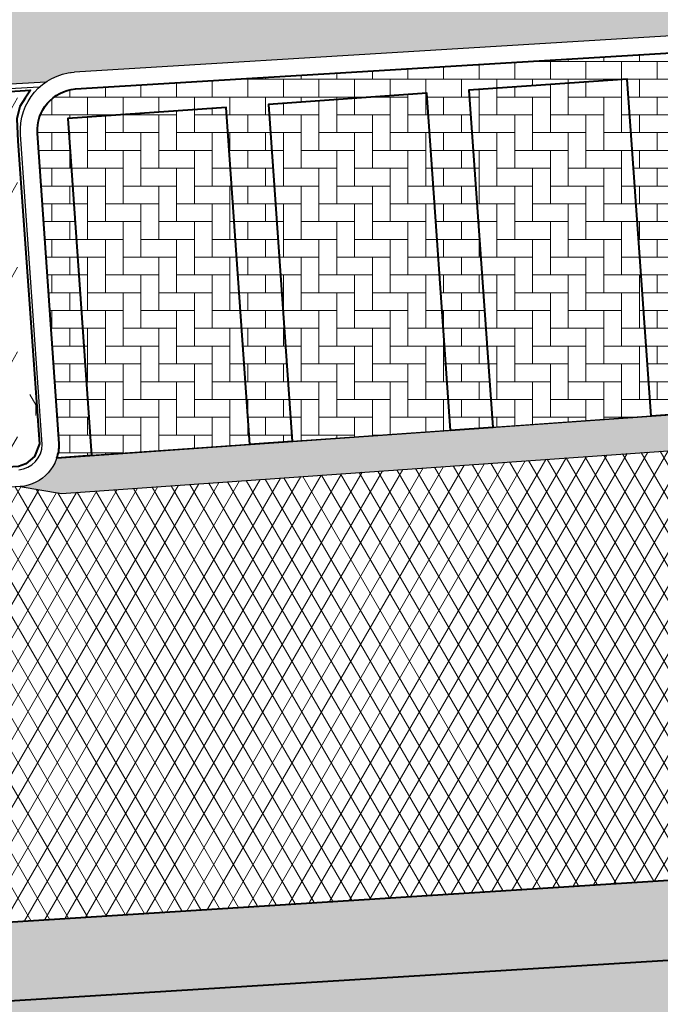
# Model space of a CAD drawing. Header units: metres. Extents: x -1 to 162893, y -2 to 502950.
# Tile 40 of 107: x 162402 to 162410, y 502739 to 502751. Entities that reach past the tile are written whole.
import ezdxf

# ---------------------------------------------------------------- set-up
doc = ezdxf.new("R2010")
doc.units = ezdxf.units.M
for name, color, linetype, lineweight, true_color in [('V-BH-GR-BEPLANTING_CULTUUR-A', 92, 'Continuous', 40, 0x00bd00), ('V-BH-VH-VERHARDING_BETONSTRAATSTEEN-A-Grijs-omranding', 253, 'Continuous', 40, 0x828282), ('V-BH-VH-VERHARDING_BETONSTRAATSTEEN-A-Grijs-opritjes', 253, 'Continuous', 40, 0x828282), ('V-WE-VH-VERHARDING_ASFALT-A', 252, 'Continuous', 13, 0x696969), ('V-WE-VH-VERHARDING_BETONSTRAATSTEEN_KF_ELLEBOOG_GRIJS-A', 254, 'Continuous', 13, 0xbebebe), ('V-WE-VH-VERHARDING_TEGEL_300x300x45_GRIJS-A', 253, 'Continuous', 13, 0x828282), ('V-WE-VH-VERHARDING_TEGEL_300x300x60_GRIJS-A', 15, 'Continuous', 13, 0x815656)]:
    doc.layers.add(name, color=color, linetype=linetype, lineweight=lineweight, true_color=true_color)
for name, color, linetype, lineweight in [('V-BH-VH-KANTOPSLUITING_OPSLUITBAND_60X200-G', 150, 'Continuous', 30), ('V-BH-VH-KANTOPSLUITING_TROTTOIRBAND_180 200-G', 6, 'Continuous', 30), ('V-BH-VH-KANTOPSLUITING_VOORKANTBAND-G', 2, 'Continuous', 30), ('V-BH-VH-MATERIAALGRENS-G', 7, 'Continuous', 30), ('V-WE-GR-BEPLANTING-A-250', 92, 'Continuous', 18), ('V-WE-VH-GESLOTENVERHARDING_ASFALT-A-200', 12, 'Continuous', 18), ('V-WE-VH-GOOT_BSS_DIKFORMAAT_6STREK-G', 5, 'Continuous', 30), ('V-WE-VH-OPENVERHARDING_BETONSTRAATSTEEN-A', 92, 'Continuous', 18), ('V-WE-VH-OPENVERHARDING_TEGEL-A', 92, 'Continuous', 18), ('V01-WE-VH-OPENVERHARDING_TEGEL-A', 92, 'Continuous', 18)]:
    doc.layers.add(name, color=color, linetype=linetype, lineweight=lineweight)
doc.layers.add('X01-XX-AL-HULPLIJN 01-G', color=1, linetype='Continuous', lineweight=18, true_color=0xff0000, plot=False)
pattern_1 = [(0, (0, 0), (0.3, 0.15), [0.3, -0.3]), (90, (0, 0), (-0.3, 1.83697019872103e-17), [])]
pattern_2 = [(90, (0, 0), (-0.21, 0.21), [0.21, -0.21]), (180, (0, 0), (-2.571758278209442e-17, -0.21), [])]

msp = doc.modelspace()

# ---------------------------------------------------------------- hatches: boundary and pattern name
at = {"layer": 'V-WE-GR-BEPLANTING-A-250'}
h = msp.add_hatch(dxfattribs=at)
h.set_pattern_fill('AGR-BEPLANTING_SOORT_01-SO', color=256, scale=0.5, pattern_type=2)
h.set_pattern_definition([(59.99999999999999, (162509.3585818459, 502748.5254328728), (-0.2886752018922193, 0.4999998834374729), [0.144338, -0.433013]), (120, (162509.3585818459, 502748.5254328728), (-0.5773502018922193, -1.165625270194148e-07), [0.144338, -0.433013]), (270, (162509.3585818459, 502748.5254328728), (0.2886749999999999, -0.5), [0.125, -0.875])])
h.paths.add_polyline_path([(162399.9058946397, 502749.59622187), (162402.1985132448, 502749.7419338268), (162402.1348536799, 502749.6457129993), (162402.0711941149, 502749.5494921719), (162402.0357351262, 502749.4047865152), (162402.0469726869, 502749.1401489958), (162402.3026683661, 502745.5671687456), (162402.2425450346, 502745.4153091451), (162402.1418643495, 502745.3307012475), (162402.0545028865, 502745.3000102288), (162401.0953040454, 502745.241839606), (162401.0902423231, 502745.3253043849), (162400.5700667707, 502745.2937583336), (162400.5760597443, 502745.1949377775), (162400.2093313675, 502745.1726975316)])
at = {"layer": 'V-WE-VH-GESLOTENVERHARDING_ASFALT-A-200'}
h = msp.add_hatch(dxfattribs=at)
h.set_pattern_fill('AVH-ASFALT-SO', color=256, scale=0.2, pattern_type=2)
h.set_pattern_definition([(59.99999999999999, (0, 0), (-0.1732050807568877, 0.1), []), (120, (0, 0), (-0.1732050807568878, -0.09999999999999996), [])])
edge = h.paths.add_edge_path()
edge.add_line((162450.0044490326, 502742.921922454), (162449.5548449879, 502742.9127564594))
edge.add_line((162449.5548449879, 502742.9127564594), (162449.5548506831, 502742.9124771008))
edge.add_line((162449.5548506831, 502742.9124771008), (162431.843, 502741.776))
edge.add_line((162431.843, 502741.776), (162430.7020000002, 502741.7050000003))
edge.add_line((162430.7020000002, 502741.7050000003), (162412.9259999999, 502740.6150000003))
edge.add_line((162412.9259999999, 502740.6150000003), (162411.896, 502740.5540000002))
edge.add_line((162411.896, 502740.5540000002), (162401.1750000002, 502739.874))
edge.add_arc((162400.8719744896, 502739.4440618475), 0.5259955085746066, 54.82336456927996, 90.52193220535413)
edge.add_line((162400.8671830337, 502739.9700355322), (162400.656, 502739.9570000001))
edge.add_line((162400.656, 502739.9570000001), (162400.6172191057, 502739.9546924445))
edge.add_line((162400.6172191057, 502739.9546924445), (162400.315, 502744.9479999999))
edge.add_line((162400.315, 502744.9479999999), (162402.0760000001, 502745.0609999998))
edge.add_line((162402.0760000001, 502745.0609999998), (162402.5624986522, 502744.981037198))
edge.add_line((162402.5624986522, 502744.981037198), (162422.1366841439, 502746.3592313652))
edge.add_line((162422.1366841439, 502746.3592313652), (162422.62, 502746.4160000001))
edge.add_line((162422.62, 502746.4160000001), (162424.37, 502746.5399999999))
edge.add_line((162424.37, 502746.5399999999), (162426.286, 502746.6589999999))
edge.add_line((162426.286, 502746.6589999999), (162433.2718239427, 502747.102938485))
edge.add_line((162433.2718239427, 502747.102938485), (162433.2718997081, 502747.1030780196))
edge.add_line((162433.2718997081, 502747.1030780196), (162434.604, 502747.184))
edge.add_line((162434.604, 502747.184), (162436.4699999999, 502747.303))
edge.add_line((162436.4699999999, 502747.303), (162436.9298955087, 502747.3043496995))
edge.add_line((162436.9298955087, 502747.3043496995), (162455.1050392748, 502748.3984890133))
edge.add_line((162455.1050392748, 502748.3984890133), (162455.5539999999, 502748.4919999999))
edge.add_line((162455.5539999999, 502748.4919999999), (162455.6176158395, 502747.4940255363))
edge.add_line((162455.6176158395, 502747.4940255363), (162455.6812509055, 502746.4960523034))
edge.add_line((162455.6812509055, 502746.4960523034), (162455.7448607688, 502745.4980774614))
edge.add_line((162455.7448607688, 502745.4980774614), (162455.8084633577, 502744.500102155))
edge.add_line((162455.8084633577, 502744.500102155), (162455.8859019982, 502743.2852822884))
edge.add_line((162455.8859019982, 502743.2852822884), (162455.842, 502743.283))
edge.add_line((162455.842, 502743.283), (162455.543, 502743.2669999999))
edge.add_line((162455.543, 502743.2669999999), (162450.63598493, 502742.9346868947))
edge.add_line((162450.63598493, 502742.9346868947), (162450.0044490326, 502742.921922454))
at = {"layer": 'V-WE-VH-GOOT_BSS_DIKFORMAAT_6STREK-G'}
h = msp.add_hatch(dxfattribs=at)
h.set_pattern_fill('AVH-BSS_DIKFORMAAT_HALFST', color=256, angle=90, pattern_type=2)
h.set_pattern_definition([(90, (0, 0), (-0.1035, 0.207), [0.069, -0.069]), (180, (0, 0), (-8.450062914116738e-18, -0.069), [])])
edge = h.paths.add_edge_path()
edge.add_line((162402.0760000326, 502745.0610000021), (162402.5624986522, 502744.981037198))
edge.add_line((162402.5624986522, 502744.981037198), (162422.1366841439, 502746.3592313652))
edge.add_line((162422.1366841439, 502746.3592313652), (162422.6199999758, 502746.4159999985))
edge.add_arc((162422.567219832, 502746.8653586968), 0.4524477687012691, 190.9820700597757, 276.6990729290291, ccw=False)
edge.add_line((162422.1230578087, 502746.7791665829), (162415.1217221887, 502746.2863563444))
edge.add_line((162415.1217221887, 502746.2863563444), (162411.8837630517, 502746.05837565))
edge.add_line((162411.8837630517, 502746.05837565), (162402.9175293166, 502745.4270742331))
edge.add_line((162402.9175293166, 502745.4270742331), (162402.5083573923, 502745.3982649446))
edge.add_arc((162402.0322286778, 502745.5628758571), 0.5037810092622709, 274.9844675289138, 340.92831174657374, ccw=False)
at = {"layer": 'V-WE-VH-OPENVERHARDING_BETONSTRAATSTEEN-A'}
h = msp.add_hatch(dxfattribs=at)
h.set_pattern_fill('AVH-BSS_KEIFORMAAT_HALFST', color=256, scale=2, angle=90, pattern_type=2)
h.set_pattern_definition(pattern_2)
edge = h.paths.add_edge_path()
edge.add_arc((162402.032228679, 502745.562875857), 0.5037810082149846, 340.9283117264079, 360.3553158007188)
edge.add_line((162402.5360000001, 502745.5659999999), (162402.28, 502749.234))
edge.add_arc((162402.7666848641, 502749.2696290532), 0.4879872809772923, 94.66464819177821, 184.1870198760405, ccw=False)
edge.add_line((162402.727, 502749.7560000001), (162411.515, 502750.29))
edge.add_arc((162411.5828147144, 502749.8130108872), 0.481785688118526, 5.9556135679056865, 98.09165369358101, ccw=False)
edge.add_line((162412.0619999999, 502749.8630000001), (162412.236, 502746.5920000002))
edge.add_arc((162412.7344301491, 502746.6185306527), 0.4991357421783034, 183.0468888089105, 272.8215128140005)
edge.add_line((162412.759, 502746.1200000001), (162411.8837630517, 502746.0583756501))
edge.add_line((162411.8837630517, 502746.0583756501), (162411.6035468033, 502750.0382247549))
edge.add_line((162411.6035468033, 502750.0382247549), (162409.7360623, 502749.906737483))
edge.add_line((162409.7360623, 502749.906737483), (162410.0162785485, 502745.9268883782))
edge.add_line((162410.0162785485, 502745.9268883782), (162409.5175133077, 502745.8917709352))
edge.add_line((162409.5175133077, 502745.8917709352), (162409.2372970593, 502749.87162004))
edge.add_line((162409.2372970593, 502749.87162004), (162407.3698125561, 502749.7401327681))
edge.add_line((162407.3698125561, 502749.7401327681), (162407.6500288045, 502745.7602836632))
edge.add_line((162407.6500288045, 502745.7602836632), (162407.1512635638, 502745.7251662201))
edge.add_line((162407.1512635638, 502745.7251662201), (162406.8710473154, 502749.705015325))
edge.add_line((162406.8710473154, 502749.705015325), (162405.0035628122, 502749.5735280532))
edge.add_line((162405.0035628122, 502749.5735280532), (162405.2837790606, 502745.5936789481))
edge.add_line((162405.2837790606, 502745.5936789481), (162404.7850138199, 502745.5585615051))
edge.add_line((162404.7850138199, 502745.5585615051), (162404.5047975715, 502749.5384106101))
edge.add_line((162404.5047975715, 502749.5384106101), (162402.6373130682, 502749.4069233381))
edge.add_line((162402.6373130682, 502749.4069233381), (162402.9175293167, 502745.4270742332))
edge.add_line((162402.9175293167, 502745.4270742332), (162402.5083573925, 502745.3982649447))
edge = h.paths.add_edge_path()
edge.add_arc((162414.1903492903, 502746.6709323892), 0.4491496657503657, 275.2867040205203, 368.9748315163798)
edge.add_line((162414.634, 502746.741), (162414.4280000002, 502750.0249999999))
edge.add_arc((162414.9094137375, 502750.0205660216), 0.4814341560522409, 90.04923913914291, 179.4723020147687, ccw=False)
edge.add_line((162414.909, 502750.5019999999), (162421.3589999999, 502750.9029999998))
edge.add_arc((162421.4001541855, 502750.4024953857), 0.5021937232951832, 5.542579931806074, 94.70059308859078, ccw=False)
edge.add_line((162421.8999999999, 502750.4509999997), (162422.099, 502746.898))
edge.add_arc((162422.6234681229, 502746.9423265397), 0.5263379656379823, 184.8309937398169, 198.0586794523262)
edge.add_line((162422.1230578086, 502746.7791665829), (162422.1071854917, 502746.7781941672))
edge.add_line((162422.1071854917, 502746.7781941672), (162421.7217061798, 502746.7510530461))
edge.add_line((162421.7217061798, 502746.7510530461), (162421.4414899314, 502750.7309021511))
edge.add_line((162421.4414899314, 502750.7309021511), (162419.5740054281, 502750.5994148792))
edge.add_line((162419.5740054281, 502750.5994148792), (162419.8542216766, 502746.6195657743))
edge.add_line((162419.8542216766, 502746.6195657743), (162419.3554564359, 502746.5844483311))
edge.add_line((162419.3554564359, 502746.5844483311), (162419.0752401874, 502750.5642974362))
edge.add_line((162419.0752401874, 502750.5642974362), (162417.2077556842, 502750.4328101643))
edge.add_line((162417.2077556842, 502750.4328101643), (162417.4879719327, 502746.4529610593))
edge.add_line((162417.4879719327, 502746.4529610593), (162416.9892066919, 502746.417843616))
edge.add_line((162416.9892066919, 502746.417843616), (162416.7089904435, 502750.3976927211))
edge.add_line((162416.7089904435, 502750.3976927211), (162414.8415059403, 502750.2662054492))
edge.add_line((162414.8415059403, 502750.2662054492), (162415.1217221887, 502746.2863563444))
edge.add_line((162415.1217221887, 502746.2863563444), (162414.2317337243, 502746.2236933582))
h = msp.add_hatch(dxfattribs=at)
h.set_pattern_fill('AVH-BSS_KEIFORMAAT_HALFST', color=256, scale=2, angle=90, pattern_type=2)
h.set_pattern_definition(pattern_2)
edge = h.paths.add_edge_path()
edge.add_arc((162400.8469107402, 502739.4255290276), 0.5556696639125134, 9.474808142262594, 53.8118048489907)
edge.add_line((162401.175, 502739.8740000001), (162411.8960000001, 502740.5540000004))
edge.add_arc((162411.9483151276, 502740.0212458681), 0.5353165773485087, 95.60832227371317, 180.13334731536)
edge.add_line((162411.413, 502740.0200000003), (162411.441, 502739.5740000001))
edge.add_line((162411.441, 502739.5740000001), (162401.4308416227, 502738.9558428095))
edge.add_line((162401.4308416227, 502738.9558428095), (162401.3949999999, 502739.5169999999))
edge = h.paths.add_edge_path()
edge.add_arc((162412.9383337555, 502740.1065360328), 0.5086135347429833, 5.01530878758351, 91.38954504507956)
edge.add_line((162412.9259999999, 502740.6150000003), (162430.7020000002, 502741.7050000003))
edge.add_arc((162430.7323671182, 502741.2381599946), 0.4678266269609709, 93.72174594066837, 177.5661170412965)
edge.add_line((162430.2649625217, 502741.2580269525), (162430.291, 502740.727))
edge.add_line((162430.291, 502740.727), (162413.482, 502739.6690000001))
edge.add_line((162413.482, 502739.6690000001), (162413.445, 502740.1510000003))
edge = h.paths.add_edge_path()
edge.add_arc((162449.5887755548, 502742.4134188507), 0.4999999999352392, 93.89000072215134, 183.418230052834)
edge.add_line((162449.089665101, 502742.3836068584), (162449.121, 502741.8590000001))
edge.add_line((162449.121, 502741.8590000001), (162432.376, 502740.8520000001))
edge.add_line((162432.376, 502740.8520000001), (162432.3475, 502741.4080000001))
edge.add_line((162432.3475, 502741.4080000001), (162432.317, 502741.5030000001))
edge.add_line((162432.317, 502741.5030000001), (162432.2, 502741.649))
edge.add_line((162432.2, 502741.649), (162432.054, 502741.738))
edge.add_line((162432.054, 502741.738), (162431.843, 502741.776))
edge.add_line((162431.843, 502741.776), (162449.5548506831, 502742.9124771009))
edge.add_line((162449.5548506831, 502742.9124771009), (162449.5548549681, 502742.9122669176))
edge = h.paths.add_edge_path()
edge.add_arc((162450.6460887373, 502742.4347889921), 0.4999999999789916, 4.417509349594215, 91.15788985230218)
edge.add_line((162450.6359849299, 502742.9346868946), (162455.543, 502743.2669999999))
edge.add_line((162455.543, 502743.2669999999), (162455.36, 502743.2039999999))
edge.add_line((162455.36, 502743.2039999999), (162455.217, 502743.0739999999))
edge.add_line((162455.217, 502743.0739999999), (162455.139, 502742.906))
edge.add_line((162455.139, 502742.906), (162455.133, 502742.7059999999))
edge.add_line((162455.133, 502742.7059999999), (162455.1649999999, 502742.279))
edge.add_line((162455.1649999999, 502742.279), (162451.1537035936, 502742.0395496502))
edge.add_line((162451.1537035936, 502742.0395496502), (162451.1446033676, 502742.4733008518))
at = {"layer": 'V-WE-VH-OPENVERHARDING_TEGEL-A'}
h = msp.add_hatch(dxfattribs=at)
h.set_pattern_fill('AVH-TEGEL_300X300_HALFST', color=256, pattern_type=2)
h.set_pattern_definition(pattern_1)
h.paths.add_polyline_path([(162411.441, 502739.5739999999), (162411.475, 502739.07), (162413.499, 502739.1989999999), (162413.482, 502739.6690000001), (162430.291, 502740.727), (162430.316, 502740.228), (162432.408, 502740.3357173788), (162432.376, 502740.852), (162449.121, 502741.8589999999), (162449.1350578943, 502741.4615992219), (162451.1644383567, 502741.5278902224), (162451.1537035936, 502742.0395496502), (162455.3646676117, 502742.2909189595), (162455.5050442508, 502739.5314379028), (162455.499, 502739.531), (162455.545, 502738.7459999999), (162451.323, 502738.481), (162451.061, 502738.465), (162451.035, 502738.923), (162449.495, 502738.868), (162449.529, 502738.3679999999), (162449.257, 502738.351), (162445.035, 502738.086), (162442.969, 502737.9559999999), (162438.748, 502737.692), (162436.682, 502737.562), (162432.46, 502737.297), (162430.394, 502737.167), (162426.172, 502736.902), (162425.8870031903, 502736.8840669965), (162425.8870031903, 502737.2084946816), (162425.0869968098, 502737.2084946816), (162425.0869968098, 502736.8337277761), (162425.02, 502736.8295121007), (162425.02, 502737.2488346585), (162424.22, 502737.2488346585), (162424.22, 502736.7791732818), (162424.106, 502736.772), (162419.885, 502736.5080000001), (162417.819, 502736.378), (162413.597, 502736.113), (162411.531, 502735.983), (162407.31, 502735.7180000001), (162405.244, 502735.588), (162401.4535572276, 502735.3463444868), (162401.2312214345, 502738.9435156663)])
at = {"layer": 'V-WE-VH-VERHARDING_BETONSTRAATSTEEN_KF_ELLEBOOG_GRIJS-A'}
h = msp.add_hatch(dxfattribs=at)
h.set_pattern_fill('AVH-BSS_KEIFORMAAT_ELLEBOOG', color=256, scale=2, pattern_type=2)
h.set_pattern_definition([(0, (0, 0), (0.21, 0.21), [0.63, -0.21]), (270, (0, 0.42), (0.21, 0.21), [0.63, -0.21])])
h.paths.add_polyline_path([(162407.3698125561, 502749.740132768), (162409.2372970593, 502749.8716200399), (162409.5175133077, 502745.891770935), (162407.6500288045, 502745.7602836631)])
h.paths.add_polyline_path([(162405.0035628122, 502749.573528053), (162406.8710473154, 502749.7050153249), (162407.1512635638, 502745.72516622), (162405.2837790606, 502745.5936789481)])
h.paths.add_polyline_path([(162402.6373130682, 502749.4069233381), (162404.5047975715, 502749.5384106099), (162404.7850138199, 502745.5585615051), (162402.9175293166, 502745.4270742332)])
h.paths.add_polyline_path([(162409.7360623, 502749.9067374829), (162411.6035468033, 502750.0382247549), (162411.8837630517, 502746.05837565), (162410.0162785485, 502745.926888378)])
h.paths.add_polyline_path([(162414.8415059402, 502750.2662054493), (162416.7089904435, 502750.3976927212), (162416.9892066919, 502746.4178436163), (162415.1217221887, 502746.2863563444)])
h.paths.add_polyline_path([(162417.2077556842, 502750.4328101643), (162419.0752401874, 502750.5642974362), (162419.3554564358, 502746.5844483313), (162417.4879719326, 502746.4529610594)])
h.paths.add_polyline_path([(162419.5740054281, 502750.5994148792), (162421.4414899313, 502750.7309021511), (162421.7217061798, 502746.7510530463), (162419.8542216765, 502746.6195657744)])
at = {"layer": 'V01-WE-VH-OPENVERHARDING_TEGEL-A'}
h = msp.add_hatch(dxfattribs=at)
h.set_pattern_fill('AVH-TEGEL_300X300_HALFST', color=256, pattern_type=2)
h.set_pattern_definition(pattern_1)
edge = h.paths.add_edge_path()
edge.add_arc((162627.3808135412, 502775.5408340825), 0.5000000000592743, 92.78974867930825, 183.9481949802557)
edge.add_line((162626.8820001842, 502775.5064068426), (162626.882, 502775.5064095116))
edge.add_line((162626.882, 502775.5064095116), (162626.882, 502775.5062649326))
edge.add_arc((162627.4232934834, 502775.5056324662), 0.5412938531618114, 179.9330536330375, 180.0669463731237)
edge.add_line((162626.8819999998, 502775.5049999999), (162626.2, 502787.031))
edge.add_line((162626.2, 502787.031), (162626.1952967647, 502787.1032010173))
edge.add_arc((162626.6942392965, 502787.1357025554), 0.4999999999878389, 183.727029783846, 273.2892340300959)
edge.add_line((162626.7229275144, 502786.6365262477), (162626.6614531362, 502786.6324214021))
edge.add_line((162626.6614531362, 502786.6324214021), (162626.7040000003, 502786.635))
edge.add_line((162626.7040000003, 502786.635), (162627.164, 502786.67))
edge.add_line((162627.164, 502786.67), (162627.803, 502776.062))
edge.add_line((162627.803, 502776.062), (162627.3564780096, 502776.0402415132))
edge = h.paths.add_edge_path()
edge.add_arc((162627.4795028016, 502774.4666394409), 0.4999999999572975, 189.5311365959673, 274.434869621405)
edge.add_line((162627.5181657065, 502773.9681365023), (162627.929, 502774))
edge.add_line((162627.929, 502774), (162628.572, 502763.431))
edge.add_line((162628.572, 502763.431), (162628.1335287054, 502763.4061386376))
edge.add_arc((162628.1618332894, 502762.9069404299), 0.5000000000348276, 93.24520124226, 182.8978858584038)
edge.add_line((162627.6624726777, 502762.8816623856), (162627.662, 502762.891))
edge.add_line((162627.662, 502762.891), (162626.9860000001, 502774.3730000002))
edge.add_arc((162627.4390552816, 502774.4334990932), 0.457076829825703, 187.6060401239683, 188.6541645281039)
edge.add_line((162626.987182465, 502774.3647227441), (162626.988, 502774.359))
edge.add_line((162626.988, 502774.359), (162626.99, 502774.346))
edge.add_line((162626.99, 502774.346), (162626.996, 502774.32))
edge.add_line((162626.996, 502774.32), (162626.999, 502774.306))
edge.add_line((162626.999, 502774.306), (162627.003, 502774.2940000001))
edge.add_line((162627.003, 502774.2940000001), (162627.012, 502774.268))
edge.add_line((162627.012, 502774.268), (162627.0193736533, 502774.2524285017))
edge.add_line((162627.0193736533, 502774.2524285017), (162626.9971923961, 502774.3165528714))
edge.add_arc((162627.4390552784, 502774.4334990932), 0.457076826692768, 192.4768148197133, 194.8243614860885, ccw=False)
edge.add_line((162626.9927730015, 502774.3347501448), (162626.9864049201, 502774.3838476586))
edge = h.paths.add_edge_path()
edge.add_arc((162629.707149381, 502737.8325094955), 0.4999999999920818, 93.52145337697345, 181.2028842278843)
edge.add_line((162629.207259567, 502737.8220131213), (162629.206, 502737.8819999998))
edge.add_line((162629.206, 502737.8819999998), (162627.715, 502761.8439999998))
edge.add_line((162627.715, 502761.8439999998), (162627.7141440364, 502761.8609093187))
edge.add_arc((162628.2135046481, 502761.8861873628), 0.500000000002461, 182.8978858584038, 273.2670969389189)
edge.add_line((162628.242, 502761.3869999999), (162628.696, 502761.4129999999))
edge.add_line((162628.696, 502761.4129999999), (162630.106, 502738.3579999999))
edge.add_line((162630.106, 502738.3579999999), (162629.6764382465, 502738.3315654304))
h.paths.add_polyline_path([(-0.819406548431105, -1.554399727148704), (47.99027967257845, -1.554399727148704), (47.99027967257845, 3.362039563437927), (-0.819406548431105, 3.362039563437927)], flags=9)
h = msp.add_hatch(dxfattribs=at)
h.set_pattern_fill('AVH-TEGEL_300X300_HALFST', color=256, pattern_type=2)
h.set_pattern_definition(pattern_1)
edge = h.paths.add_edge_path()
edge.add_line((162421.34476512, 502751.1025011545), (162414.9021730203, 502750.7019617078))
edge.add_arc((162414.9094137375, 502750.0205660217), 0.6814341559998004, 90.60881941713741, 123.2873066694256)
edge.add_line((162414.5354170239, 502750.5901965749), (162411.8247185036, 502750.4504387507))
edge.add_arc((162411.5828147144, 502749.8130108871), 0.6817856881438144, 69.21825292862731, 97.35593726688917)
edge.add_line((162411.4955236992, 502750.4891854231), (162402.7129780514, 502749.955516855))
edge.add_arc((162402.7666848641, 502749.269629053), 0.6879872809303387, 94.47727412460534, 123.9268273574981)
edge.add_line((162402.3826959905, 502749.8404872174), (162399.786, 502749.6949999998))
edge.add_line((162399.786, 502749.6949999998), (162400.1134737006, 502745.1361460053))
edge.add_line((162400.1134737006, 502745.1361460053), (162398.7222396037, 502745.0517755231))
edge.add_line((162398.7222396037, 502745.0517755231), (162397.9237000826, 502745.0221634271))
edge.add_arc((162398.1843107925, 502750.8417586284), 5.825427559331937, 230.5656825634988, 267.4359171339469, ccw=False)
edge.add_line((162394.4840386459, 502746.3424706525), (162394.4831567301, 502746.3431917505))
edge.add_arc((162394.667423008, 502746.5698669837), 0.2921227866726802, 138.648659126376, 230.8920374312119, ccw=False)
edge.add_line((162394.448134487, 502746.7628650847), (162394.4495975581, 502746.7645274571))
edge.add_line((162394.4495975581, 502746.7645274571), (162394.7815091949, 502747.1589286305))
edge.add_line((162394.7815091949, 502747.1589286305), (162393.4374933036, 502748.1790694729))
edge.add_line((162393.4374933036, 502748.1790694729), (162393.1140118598, 502747.7944421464))
edge.add_line((162393.1140118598, 502747.7944421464), (162393.1121566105, 502747.7920973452))
edge.add_arc((162392.8717481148, 502747.9823129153), 0.3065586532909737, 232.7768958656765, 321.6483147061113, ccw=False)
edge.add_arc((162397.2449506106, 502752.4704380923), 6.57079052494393, 209.166263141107, 226.0703696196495, ccw=False)
edge.add_line((162391.5072759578, 502749.2681923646), (162393.387, 502749.4646163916))
edge.add_line((162393.387, 502749.4646163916), (162393.308, 502750.6039999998))
edge.add_line((162393.308, 502750.6039999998), (162393.3044420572, 502750.6577093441))
edge.add_line((162393.3044420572, 502750.6577093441), (162397.273, 502750.9029999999))
edge.add_line((162397.273, 502750.9029999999), (162422.484, 502752.4529999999))
edge.add_line((162422.484, 502752.4529999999), (162423.686, 502753.9629999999))
edge.add_line((162423.686, 502753.9629999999), (162423.8569385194, 502751.1973854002))
edge.add_line((162423.8569385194, 502751.1973854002), (162421.6874254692, 502751.0432381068))
edge.add_arc((162421.4001541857, 502750.4024953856), 0.7021937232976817, 65.85134666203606, 94.52419304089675)

# ---------------------------------------------------------------- linework, layer by layer
at = {"layer": 'V-BH-GR-BEPLANTING_CULTUUR-A', "flags": 128}
msp.add_lwpolyline([(162399.9058946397, 502749.59622187), (162402.1985132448, 502749.7419338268), (162402.1348536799, 502749.6457129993), (162402.0711941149, 502749.5494921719), (162402.0357351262, 502749.4047865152), (162402.0469726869, 502749.1401489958), (162402.3026683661, 502745.5671687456), (162402.2425450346, 502745.4153091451), (162402.1418643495, 502745.3307012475), (162402.0545028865, 502745.3000102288), (162401.0953040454, 502745.241839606), (162401.0902423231, 502745.3253043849), (162400.5700667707, 502745.2937583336), (162400.5760597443, 502745.1949377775), (162400.2093313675, 502745.1726975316), (162399.9058946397, 502749.59622187)], dxfattribs=at)
at = {"layer": 'V-BH-VH-KANTOPSLUITING_OPSLUITBAND_60X200-G', "flags": 128}
msp.add_lwpolyline([(162402.300726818, 502749.7758005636), (162399.8502128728, 502749.6385036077), (162400.1733195, 502745.1404448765)], dxfattribs=at)
at = {"layer": 'V-BH-VH-KANTOPSLUITING_TROTTOIRBAND_180 200-G', "flags": 128}
msp.add_lwpolyline([(162411.5028694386, 502750.4896317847), (162402.7148694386, 502749.9556317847)], dxfattribs=at)
msp.add_lwpolyline([(162402.0586228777, 502745.2602436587, 0.3854853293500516), (162402.3359875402, 502745.5592077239), (162402.0805326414, 502749.2193974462), (162402.0805337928, 502749.2193975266, -0.411774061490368), (162402.7107352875, 502749.9553375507, -0.411774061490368)], format="xyb", dxfattribs=at)
at = {"layer": 'V-BH-VH-KANTOPSLUITING_VOORKANTBAND-G', "flags": 128}
for points in [[(162411.515, 502750.29), (162402.727, 502749.7560000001)], [(162400.1134737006, 502745.1361460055), (162399.786, 502749.695), (162402.3826959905, 502749.8404872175)], [(162402.076, 502745.061), (162400.315, 502744.948)]]:
    msp.add_lwpolyline(points, dxfattribs=at)
msp.add_lwpolyline([(162402.727, 502749.7560000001, 0.4117740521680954), (162402.28, 502749.234), (162402.5360000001, 502745.5659999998, -0.3907427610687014), (162402.0760000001, 502745.0609999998, -0.3907427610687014)], format="xyb", dxfattribs=at)
at = {"layer": 'V-BH-VH-MATERIAALGRENS-G'}
msp.add_line((162411.441, 502739.574), (162401.2312214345, 502738.9435156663), dxfattribs=at)
at = {"layer": 'V-BH-VH-MATERIAALGRENS-G', "flags": 128}
for points in [[(162407.3698125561, 502749.740132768), (162409.2372970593, 502749.8716200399), (162409.5175133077, 502745.891770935), (162407.6500288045, 502745.7602836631), (162407.3698125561, 502749.740132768)], [(162405.0035628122, 502749.573528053), (162406.8710473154, 502749.7050153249), (162407.1512635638, 502745.72516622), (162405.2837790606, 502745.5936789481), (162405.0035628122, 502749.573528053)], [(162402.6373130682, 502749.4069233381), (162404.5047975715, 502749.5384106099), (162404.7850138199, 502745.5585615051), (162402.9175293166, 502745.4270742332), (162402.6373130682, 502749.4069233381)], [(162402.076, 502745.061), (162402.5624986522, 502744.981037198), (162422.1366841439, 502746.3592313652), (162422.62, 502746.416)], [(162402.5083573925, 502745.3982649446), (162412.5312132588, 502746.1039618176), (162412.759, 502746.1200000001)], [(162401.175, 502739.874), (162411.896, 502740.554)]]:
    msp.add_lwpolyline(points, dxfattribs=at)
at = {"layer": 'V-BH-VH-VERHARDING_BETONSTRAATSTEEN-A-Grijs-omranding', "flags": 128}
msp.add_lwpolyline([(162402.5083573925, 502745.3982649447, 0.08496990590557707), (162402.5360000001, 502745.5659999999), (162402.5360000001, 502745.5659999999), (162402.28, 502749.234), (162402.28, 502749.2340000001, -0.4117740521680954), (162402.727, 502749.7560000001), (162402.727, 502749.7560000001), (162411.515, 502750.29)], format="xyb", dxfattribs=at)
msp.add_lwpolyline([(162410.0162785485, 502745.9268883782), (162409.5175133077, 502745.8917709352), (162409.2372970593, 502749.87162004), (162407.3698125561, 502749.7401327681), (162407.6500288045, 502745.7602836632), (162407.1512635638, 502745.7251662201), (162406.8710473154, 502749.705015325), (162405.0035628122, 502749.5735280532), (162405.2837790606, 502745.5936789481), (162404.7850138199, 502745.5585615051), (162404.5047975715, 502749.5384106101), (162402.6373130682, 502749.4069233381), (162402.9175293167, 502745.4270742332), (162402.5083573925, 502745.3982649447)], dxfattribs=at)
at = {"layer": 'V-BH-VH-VERHARDING_BETONSTRAATSTEEN-A-Grijs-opritjes', "flags": 128}
msp.add_lwpolyline([(162401.3949999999, 502739.5169999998, 0.1959067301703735), (162401.1749999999, 502739.874), (162401.175, 502739.8740000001), (162411.8960000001, 502740.5540000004), (162411.8960000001, 502740.5540000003, 0.3864947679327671), (162411.413, 502740.0200000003), (162411.413, 502740.0200000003), (162411.441, 502739.5740000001), (162401.4308416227, 502738.9558428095), (162401.3949999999, 502739.5169999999)], format="xyb", dxfattribs=at)
at = {"layer": 'V-WE-VH-GOOT_BSS_DIKFORMAAT_6STREK-G'}
msp.add_line((162422.1071854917, 502746.7781941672), (162402.533, 502745.4), dxfattribs=at)
at = {"layer": 'V-WE-VH-VERHARDING_ASFALT-A', "flags": 128}
msp.add_lwpolyline([(162430.7020000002, 502741.7050000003), (162412.9259999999, 502740.6150000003), (162411.896, 502740.5540000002), (162401.1750000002, 502739.874, 0.1570364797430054), (162400.8671830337, 502739.9700355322), (162400.8671830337, 502739.9700355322), (162400.656, 502739.9570000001), (162400.6172191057, 502739.9546924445), (162400.315, 502744.9479999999), (162402.0760000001, 502745.0609999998), (162402.5624986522, 502744.981037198), (162422.1366841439, 502746.3592313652), (162422.62, 502746.4160000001), (162424.37, 502746.5399999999), (162426.286, 502746.6589999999), (162433.2718239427, 502747.102938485)], format="xyb", dxfattribs=at)
at = {"layer": 'V-WE-VH-VERHARDING_TEGEL_300x300x45_GRIJS-A', "flags": 128}
msp.add_lwpolyline([(162411.4955236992, 502750.4891854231), (162402.7129780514, 502749.955516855, 0.1292098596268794), (162402.3826959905, 502749.8404872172), (162402.3826959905, 502749.8404872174), (162399.786, 502749.6949999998), (162400.1134737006, 502745.1361460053), (162398.7222396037, 502745.0517755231), (162397.9237000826, 502745.0221634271)], format="xyb", dxfattribs=at)
at = {"layer": 'V-WE-VH-VERHARDING_TEGEL_300x300x60_GRIJS-A', "flags": 128}
msp.add_lwpolyline([(162430.394, 502737.167), (162426.172, 502736.902), (162425.8870031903, 502736.8840669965), (162425.8870031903, 502737.2084946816), (162425.0869968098, 502737.2084946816), (162425.0869968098, 502736.8337277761), (162425.02, 502736.8295121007), (162425.02, 502737.2488346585), (162424.22, 502737.2488346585), (162424.22, 502736.7791732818), (162424.106, 502736.772), (162419.885, 502736.5080000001), (162417.819, 502736.378), (162413.597, 502736.113), (162411.531, 502735.983), (162407.31, 502735.7180000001), (162405.244, 502735.588), (162401.4535572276, 502735.3463444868), (162401.2312214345, 502738.9435156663), (162411.441, 502739.5739999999)], dxfattribs=at)
at = {"layer": 'X01-XX-AL-HULPLIJN 01-G', "flags": 128}
msp.add_lwpolyline([(162402.0760000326, 502745.0610000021), (162402.5624986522, 502744.981037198), (162422.1366841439, 502746.3592313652), (162422.6199999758, 502746.4159999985, -0.3924847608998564), (162422.1230578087, 502746.7791665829), (162415.1217221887, 502746.2863563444), (162411.8837630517, 502746.05837565), (162402.9175293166, 502745.4270742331), (162402.5083573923, 502745.3982649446, -0.29594698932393)], format="xyb", close=True, dxfattribs=at)

doc.saveas('drawing.dxf')
